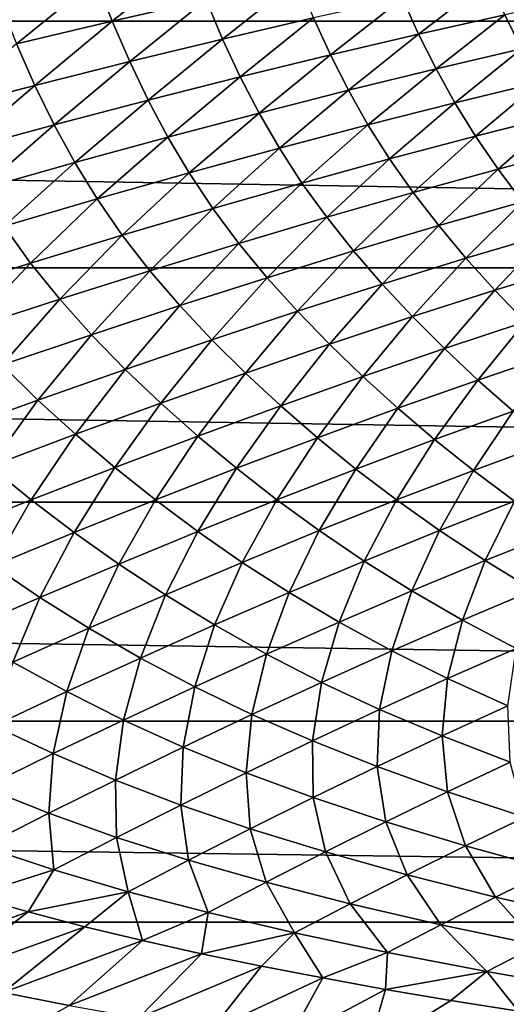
# Model space of a CAD drawing. Header units: metres. Extents: x -160 to 52, y -25 to 25.
# Tile 21 of 166: x -57.85 to -52.57, y -17.71 to -7.01. Entities that reach past the tile are written whole.
import ezdxf

# ---------------------------------------------------------------- set-up
doc = ezdxf.new("R2010")
doc.units = ezdxf.units.M
doc.layers.add('solid_509094_SW0001', color=7, linetype='CONTINUOUS')

msp = doc.modelspace()

# ---------------------------------------------------------------- linework, layer by layer
at = {"layer": 'solid_509094_SW0001'}
for points in [[(-159.199997, -4.25438, -24.12779), (-2.2, -4.25438, -24.12779), (-2.2, -7.026679, -23.470743)], [(-159.199997, -7.026679, -23.470743), (-159.199997, -4.25438, -24.12779), (-2.2, -7.026679, -23.470743)], [(-57.023712, -6.56906, 49.456272), (-56.848763, -7.024352, 49.271103), (-55.996052, -6.347424, 51.192604)], [(-56.848763, -7.024352, 49.271103), (-55.829857, -6.790895, 51.024498), (-55.996052, -6.347424, 51.192604)], [(-58.076408, -6.804801, 47.776321), (-57.891148, -7.271819, 47.574406), (-57.023712, -6.56906, 49.456272)], [(-57.891148, -7.271819, 47.574406), (-56.848763, -7.024352, 49.271103), (-57.023712, -6.56906, 49.456272)], [(-55.829857, -6.790895, 51.024498), (-55.650127, -7.22026, 50.854763), (-54.834538, -6.571978, 52.837074)], [(-55.650127, -7.22026, 50.854763), (-54.662598, -6.990396, 52.685989), (-54.834538, -6.571978, 52.837074)], [(-53.697495, -6.775228, 54.579517), (-53.520363, -7.167286, 54.454163), (-52.755062, -6.575024, 56.538475)], [(-53.520363, -7.167286, 54.454163), (-52.583874, -6.957627, 56.431458), (-52.755062, -6.575024, 56.538475)], [(-56.848763, -7.024352, 49.271103), (-56.659821, -7.464504, 49.082874), (-55.829857, -6.790895, 51.024498)], [(-56.659821, -7.464504, 49.082874), (-55.650127, -7.22026, 50.854763), (-55.829857, -6.790895, 51.024498)], [(-54.662598, -6.990396, 52.685989), (-54.478645, -7.391998, 52.541683), (-53.697495, -6.775228, 54.579517)], [(-54.478645, -7.391998, 52.541683), (-53.520363, -7.167286, 54.454163), (-53.697495, -6.775228, 54.579517)], [(-52.583874, -6.957627, 56.431458), (-52.401482, -7.326172, 56.334705), (-51.669777, -6.763358, 58.476357)], [(-159.199997, -7.026679, -23.470743), (-2.2, -7.026679, -23.470743), (-2.2, -9.703955, -22.496294)], [(-159.199997, -9.703955, -22.496294), (-159.199997, -7.026679, -23.470743), (-2.2, -9.703955, -22.496294)], [(-57.891148, -7.271819, 47.574406), (-57.691368, -7.722645, 47.367992), (-56.848763, -7.024352, 49.271103)], [(-57.691368, -7.722645, 47.367992), (-56.659821, -7.464504, 49.082874), (-56.848763, -7.024352, 49.271103)], [(-55.650127, -7.22026, 50.854763), (-55.458195, -7.631358, 50.691269), (-54.662598, -6.990396, 52.685989)], [(-55.458195, -7.631358, 50.691269), (-54.478645, -7.391998, 52.541683), (-54.662598, -6.990396, 52.685989)], [(-53.520363, -7.167286, 54.454163), (-53.331924, -7.543727, 54.339405), (-52.583874, -6.957627, 56.431458)], [(-53.331924, -7.543727, 54.339405), (-52.401482, -7.326172, 56.334705), (-52.583874, -6.957627, 56.431458)], [(-58.744446, -7.994154, 45.707958), (-57.691368, -7.722645, 47.367992), (-57.891148, -7.271819, 47.574406)], [(-56.659821, -7.464504, 49.082874), (-56.458473, -7.884953, 48.900272), (-55.650127, -7.22026, 50.854763)], [(-56.458473, -7.884953, 48.900272), (-55.458195, -7.631358, 50.691269), (-55.650127, -7.22026, 50.854763)], [(-54.478645, -7.391998, 52.541683), (-54.283283, -7.776491, 52.408165), (-53.520363, -7.167286, 54.454163)], [(-54.283283, -7.776491, 52.408165), (-53.331924, -7.543727, 54.339405), (-53.520363, -7.167286, 54.454163)], [(-53.331924, -7.543727, 54.339405), (-53.127983, -7.910734, 54.23357), (-52.401482, -7.326172, 56.334705)], [(-53.127983, -7.910734, 54.23357), (-52.204411, -7.68615, 56.246517), (-52.401482, -7.326172, 56.334705)], [(-57.691368, -7.722645, 47.367992), (-57.478966, -8.152321, 47.166569), (-56.659821, -7.464504, 49.082874)], [(-57.478966, -8.152321, 47.166569), (-56.458473, -7.884953, 48.900272), (-56.659821, -7.464504, 49.082874)], [(-55.458195, -7.631358, 50.691269), (-55.254753, -8.023927, 50.538616), (-54.478645, -7.391998, 52.541683)], [(-55.254753, -8.023927, 50.538616), (-54.283283, -7.776491, 52.408165), (-54.478645, -7.391998, 52.541683)], [(-54.283283, -7.776491, 52.408165), (-54.071533, -8.150763, 52.283749), (-53.331924, -7.543727, 54.339405)], [(-54.071533, -8.150763, 52.283749), (-53.127983, -7.910734, 54.23357), (-53.331924, -7.543727, 54.339405)], [(-56.458473, -7.884953, 48.900272), (-56.245537, -8.285513, 48.728489), (-55.458195, -7.631358, 50.691269)], [(-56.245537, -8.285513, 48.728489), (-55.254753, -8.023927, 50.538616), (-55.458195, -7.631358, 50.691269)], [(-53.127983, -7.910734, 54.23357), (-52.903164, -8.274243, 54.134075), (-52.204411, -7.68615, 56.246517)], [(-52.903164, -8.274243, 54.134075), (-51.988247, -8.042795, 56.164402), (-52.204411, -7.68615, 56.246517)], [(-58.744446, -7.994154, 45.707958), (-58.519161, -8.432987, 45.488159), (-57.691368, -7.722645, 47.367992)], [(-58.519161, -8.432987, 45.488159), (-57.478966, -8.152321, 47.166569), (-57.691368, -7.722645, 47.367992)], [(-55.254753, -8.023927, 50.538616), (-55.034008, -8.405567, 50.395119), (-54.283283, -7.776491, 52.408165)], [(-55.034008, -8.405567, 50.395119), (-54.071533, -8.150763, 52.283749), (-54.283283, -7.776491, 52.408165)], [(-57.478966, -8.152321, 47.166569), (-57.25491, -8.560783, 46.975868), (-56.458473, -7.884953, 48.900272)], [(-57.25491, -8.560783, 46.975868), (-56.245537, -8.285513, 48.728489), (-56.458473, -7.884953, 48.900272)], [(-54.071533, -8.150763, 52.283749), (-53.837025, -8.521434, 52.165806), (-53.127983, -7.910734, 54.23357)], [(-53.837025, -8.521434, 52.165806), (-52.903164, -8.274243, 54.134075), (-53.127983, -7.910734, 54.23357)], [(-56.245537, -8.285513, 48.728489), (-56.014385, -8.67451, 48.565784), (-55.254753, -8.023927, 50.538616)], [(-56.014385, -8.67451, 48.565784), (-55.034008, -8.405567, 50.395119), (-55.254753, -8.023927, 50.538616)], [(-52.903164, -8.274243, 54.134075), (-52.65789, -8.632718, 54.042786), (-51.988247, -8.042795, 56.164402)], [(-52.65789, -8.632718, 54.042786), (-51.753334, -8.394757, 56.089741), (-51.988247, -8.042795, 56.164402)], [(-58.519161, -8.432987, 45.488159), (-58.282162, -8.849283, 45.27895), (-57.478966, -8.152321, 47.166569)], [(-58.282162, -8.849283, 45.27895), (-57.25491, -8.560783, 46.975868), (-57.478966, -8.152321, 47.166569)], [(-55.034008, -8.405567, 50.395119), (-54.788551, -8.783565, 50.258087), (-54.071533, -8.150763, 52.283749)], [(-54.788551, -8.783565, 50.258087), (-53.837025, -8.521434, 52.165806), (-54.071533, -8.150763, 52.283749)], [(-57.25491, -8.560783, 46.975868), (-57.011742, -8.957085, 46.79409), (-56.245537, -8.285513, 48.728489)], [(-57.011742, -8.957085, 46.79409), (-56.014385, -8.67451, 48.565784), (-56.245537, -8.285513, 48.728489)], [(-53.837025, -8.521434, 52.165806), (-53.58025, -8.886753, 52.056721), (-52.903164, -8.274243, 54.134075)], [(-53.58025, -8.886753, 52.056721), (-52.65789, -8.632718, 54.042786), (-52.903164, -8.274243, 54.134075)], [(-56.014385, -8.67451, 48.565784), (-55.756508, -9.059876, 48.409435), (-55.034008, -8.405567, 50.395119)], [(-55.756508, -9.059876, 48.409435), (-54.788551, -8.783565, 50.258087), (-55.034008, -8.405567, 50.395119)], [(-52.65789, -8.632718, 54.042786), (-52.39333, -8.986123, 53.960522), (-51.753334, -8.394757, 56.089741)], [(-54.788551, -8.783565, 50.258087), (-54.518959, -9.15593, 50.130478), (-53.837025, -8.521434, 52.165806)], [(-54.518959, -9.15593, 50.130478), (-53.58025, -8.886753, 52.056721), (-53.837025, -8.521434, 52.165806)], [(-58.282162, -8.849283, 45.27895), (-58.025173, -9.25282, 45.078423), (-57.25491, -8.560783, 46.975868)], [(-58.025173, -9.25282, 45.078423), (-57.011742, -8.957085, 46.79409), (-57.25491, -8.560783, 46.975868)], [(-53.58025, -8.886753, 52.056721), (-53.302818, -9.246336, 51.95779), (-52.65789, -8.632718, 54.042786)], [(-53.302818, -9.246336, 51.95779), (-52.39333, -8.986123, 53.960522), (-52.65789, -8.632718, 54.042786)], [(-57.011742, -8.957085, 46.79409), (-56.739796, -9.349794, 46.618439), (-56.014385, -8.67451, 48.565784)], [(-56.739796, -9.349794, 46.618439), (-55.756508, -9.059876, 48.409435), (-56.014385, -8.67451, 48.565784)], [(-55.756508, -9.059876, 48.409435), (-55.472591, -9.43937, 48.262962), (-54.788551, -8.783565, 50.258087)], [(-55.472591, -9.43937, 48.262962), (-54.518959, -9.15593, 50.130478), (-54.788551, -8.783565, 50.258087)], [(-58.025173, -9.25282, 45.078423), (-57.737339, -9.652792, 44.883709), (-57.011742, -8.957085, 46.79409)], [(-57.737339, -9.652792, 44.883709), (-56.739796, -9.349794, 46.618439), (-57.011742, -8.957085, 46.79409)], [(-54.518959, -9.15593, 50.130478), (-54.227303, -9.521917, 50.01408), (-53.58025, -8.886753, 52.056721)], [(-54.227303, -9.521917, 50.01408), (-53.302818, -9.246336, 51.95779), (-53.58025, -8.886753, 52.056721)], [(-56.739796, -9.349794, 46.618439), (-56.439884, -9.736403, 46.453037), (-55.756508, -9.059876, 48.409435)], [(-56.439884, -9.736403, 46.453037), (-55.472591, -9.43937, 48.262962), (-55.756508, -9.059876, 48.409435)], [(-53.302818, -9.246336, 51.95779), (-53.00626, -9.600414, 51.868683), (-52.39333, -8.986123, 53.960522)], [(-53.00626, -9.600414, 51.868683), (-52.110611, -9.334929, 53.886642), (-52.39333, -8.986123, 53.960522)], [(-55.472591, -9.43937, 48.262962), (-55.165203, -9.811867, 48.128704), (-54.518959, -9.15593, 50.130478)], [(-55.165203, -9.811867, 48.128704), (-54.227303, -9.521917, 50.01408), (-54.518959, -9.15593, 50.130478)], [(-58.7481, -9.968414, 43.203773), (-57.737339, -9.652792, 44.883709), (-58.025173, -9.25282, 45.078423)], [(-54.227303, -9.521917, 50.01408), (-53.915558, -9.881507, 49.908924), (-53.302818, -9.246336, 51.95779)], [(-53.915558, -9.881507, 49.908924), (-53.00626, -9.600414, 51.868683), (-53.302818, -9.246336, 51.95779)], [(-57.737339, -9.652792, 44.883709), (-57.419613, -10.046417, 44.699543), (-56.739796, -9.349794, 46.618439)], [(-57.419613, -10.046417, 44.699543), (-56.439884, -9.736403, 46.453037), (-56.739796, -9.349794, 46.618439)], [(-53.00626, -9.600414, 51.868683), (-52.692165, -9.949191, 51.787376), (-52.110611, -9.334929, 53.886642)], [(-52.692165, -9.949191, 51.787376), (-51.810955, -9.679453, 53.818993), (-52.110611, -9.334929, 53.886642)], [(-56.439884, -9.736403, 46.453037), (-56.115112, -10.115405, 46.300789), (-55.472591, -9.43937, 48.262962)], [(-56.115112, -10.115405, 46.300789), (-55.165203, -9.811867, 48.128704), (-55.472591, -9.43937, 48.262962)], [(-55.165203, -9.811867, 48.128704), (-54.836788, -10.177094, 48.007057), (-54.227303, -9.521917, 50.01408)], [(-54.836788, -10.177094, 48.007057), (-53.915558, -9.881507, 49.908924), (-54.227303, -9.521917, 50.01408)], [(-53.915558, -9.881507, 49.908924), (-53.585686, -10.234797, 49.813141), (-53.00626, -9.600414, 51.868683)], [(-53.585686, -10.234797, 49.813141), (-52.692165, -9.949191, 51.787376), (-53.00626, -9.600414, 51.868683)], [(-159.199997, -9.703955, -22.496294), (-2.2, -9.703955, -22.496294), (-2.2, -12.25, -21.217623)], [(-159.199997, -12.25, -21.217623), (-159.199997, -9.703955, -22.496294), (-2.2, -12.25, -21.217623)], [(-58.7481, -9.968414, 43.203773), (-58.41058, -10.368893, 43.001205), (-57.737339, -9.652792, 44.883709)], [(-58.41058, -10.368893, 43.001205), (-57.419613, -10.046417, 44.699543), (-57.737339, -9.652792, 44.883709)], [(-52.692165, -9.949191, 51.787376), (-52.361664, -10.29313, 51.71143), (-51.810955, -9.679453, 53.818993)], [(-57.419613, -10.046417, 44.699543), (-57.075661, -10.431807, 44.5294), (-56.439884, -9.736403, 46.453037)], [(-57.075661, -10.431807, 44.5294), (-56.115112, -10.115405, 46.300789), (-56.439884, -9.736403, 46.453037)], [(-56.115112, -10.115405, 46.300789), (-55.76841, -10.486271, 46.162476), (-55.165203, -9.811867, 48.128704)], [(-55.76841, -10.486271, 46.162476), (-54.836788, -10.177094, 48.007057), (-55.165203, -9.811867, 48.128704)], [(-54.836788, -10.177094, 48.007057), (-54.489697, -10.535045, 47.896347), (-53.915558, -9.881507, 49.908924)], [(-54.489697, -10.535045, 47.896347), (-53.585686, -10.234797, 49.813141), (-53.915558, -9.881507, 49.908924)], [(-58.41058, -10.368893, 43.001205), (-58.045521, -10.760459, 42.813488), (-57.419613, -10.046417, 44.699543)], [(-58.045521, -10.760459, 42.813488), (-57.075661, -10.431807, 44.5294), (-57.419613, -10.046417, 44.699543)], [(-53.585686, -10.234797, 49.813141), (-53.239109, -10.582158, 49.724392), (-52.692165, -9.949191, 51.787376)], [(-53.239109, -10.582158, 49.724392), (-52.361664, -10.29313, 51.71143), (-52.692165, -9.949191, 51.787376)], [(-57.075661, -10.431807, 44.5294), (-56.708942, -10.808186, 44.374477), (-56.115112, -10.115405, 46.300789)], [(-56.708942, -10.808186, 44.374477), (-55.76841, -10.486271, 46.162476), (-56.115112, -10.115405, 46.300789)], [(-55.76841, -10.486271, 46.162476), (-55.402546, -10.848896, 46.036633), (-54.836788, -10.177094, 48.007057)], [(-55.402546, -10.848896, 46.036633), (-54.489697, -10.535045, 47.896347), (-54.836788, -10.177094, 48.007057)], [(-54.489697, -10.535045, 47.896347), (-54.125645, -10.885998, 47.794346), (-53.585686, -10.234797, 49.813141)], [(-54.125645, -10.885998, 47.794346), (-53.239109, -10.582158, 49.724392), (-53.585686, -10.234797, 49.813141)], [(-53.239109, -10.582158, 49.724392), (-52.8764, -10.924262, 49.640118), (-52.361664, -10.29313, 51.71143)], [(-52.8764, -10.924262, 49.640118), (-52.01516, -10.632977, 51.63821), (-52.361664, -10.29313, 51.71143)], [(-58.045521, -10.760459, 42.813488), (-57.656929, -11.142105, 42.642242), (-57.075661, -10.431807, 44.5294)], [(-57.656929, -11.142105, 42.642242), (-56.708942, -10.808186, 44.374477), (-57.075661, -10.431807, 44.5294)], [(-56.708942, -10.808186, 44.374477), (-56.322647, -11.175364, 44.233524), (-55.76841, -10.486271, 46.162476)], [(-56.322647, -11.175364, 44.233524), (-55.402546, -10.848896, 46.036633), (-55.76841, -10.486271, 46.162476)], [(-55.402546, -10.848896, 46.036633), (-55.019539, -11.203476, 45.921169), (-54.489697, -10.535045, 47.896347)], [(-55.019539, -11.203476, 45.921169), (-54.125645, -10.885998, 47.794346), (-54.489697, -10.535045, 47.896347)], [(-54.125645, -10.885998, 47.794346), (-53.745388, -11.230544, 47.698586), (-53.239109, -10.582158, 49.724392)], [(-53.745388, -11.230544, 47.698586), (-52.8764, -10.924262, 49.640118), (-53.239109, -10.582158, 49.724392)], [(-52.8764, -10.924262, 49.640118), (-52.495312, -11.262405, 49.558037), (-52.01516, -10.632977, 51.63821)], [(-58.610973, -11.487529, 40.964687), (-57.656929, -11.142105, 42.642242), (-58.045521, -10.760459, 42.813488)], [(-57.656929, -11.142105, 42.642242), (-57.248425, -11.513576, 42.486427), (-56.708942, -10.808186, 44.374477)], [(-57.248425, -11.513576, 42.486427), (-56.322647, -11.175364, 44.233524), (-56.708942, -10.808186, 44.374477)], [(-56.322647, -11.175364, 44.233524), (-55.919102, -11.53346, 44.104603), (-55.402546, -10.848896, 46.036633)], [(-55.919102, -11.53346, 44.104603), (-55.019539, -11.203476, 45.921169), (-55.402546, -10.848896, 46.036633)], [(-55.019539, -11.203476, 45.921169), (-54.620319, -11.550515, 45.813713), (-54.125645, -10.885998, 47.794346)], [(-54.620319, -11.550515, 45.813713), (-53.745388, -11.230544, 47.698586), (-54.125645, -10.885998, 47.794346)], [(-53.745388, -11.230544, 47.698586), (-53.346554, -11.569926, 47.60688), (-52.8764, -10.924262, 49.640118)], [(-53.346554, -11.569926, 47.60688), (-52.495312, -11.262405, 49.558037), (-52.8764, -10.924262, 49.640118)], [(-58.610973, -11.487529, 40.964687), (-58.178394, -11.862891, 40.794487), (-57.656929, -11.142105, 42.642242)], [(-58.178394, -11.862891, 40.794487), (-57.248425, -11.513576, 42.486427), (-57.656929, -11.142105, 42.642242)], [(-57.248425, -11.513576, 42.486427), (-56.822681, -11.874927, 42.344265), (-56.322647, -11.175364, 44.233524)], [(-56.822681, -11.874927, 42.344265), (-55.919102, -11.53346, 44.104603), (-56.322647, -11.175364, 44.233524)], [(-55.919102, -11.53346, 44.104603), (-55.499439, -11.882896, 43.985439), (-55.019539, -11.203476, 45.921169)], [(-55.499439, -11.882896, 43.985439), (-54.620319, -11.550515, 45.813713), (-55.019539, -11.203476, 45.921169)], [(-54.620319, -11.550515, 45.813713), (-54.202389, -11.891193, 45.712185), (-53.745388, -11.230544, 47.698586)], [(-54.202389, -11.891193, 45.712185), (-53.346554, -11.569926, 47.60688), (-53.745388, -11.230544, 47.698586)], [(-53.346554, -11.569926, 47.60688), (-52.925465, -11.905554, 47.517334), (-52.495312, -11.262405, 49.558037)], [(-52.925465, -11.905554, 47.517334), (-52.0924, -11.598061, 49.476143), (-52.495312, -11.262405, 49.558037)], [(-58.178394, -11.862891, 40.794487), (-57.728683, -12.227074, 40.63953), (-57.248425, -11.513576, 42.486427)], [(-57.728683, -12.227074, 40.63953), (-56.822681, -11.874927, 42.344265), (-57.248425, -11.513576, 42.486427)], [(-56.822681, -11.874927, 42.344265), (-56.381012, -12.226512, 42.213585), (-55.919102, -11.53346, 44.104603)], [(-56.381012, -12.226512, 42.213585), (-55.499439, -11.882896, 43.985439), (-55.919102, -11.53346, 44.104603)], [(-55.499439, -11.882896, 43.985439), (-55.061012, -12.224791, 43.874062), (-54.620319, -11.550515, 45.813713)], [(-55.061012, -12.224791, 43.874062), (-54.202389, -11.891193, 45.712185), (-54.620319, -11.550515, 45.813713)], [(-54.202389, -11.891193, 45.712185), (-53.761829, -12.226846, 45.614811), (-53.346554, -11.569926, 47.60688)], [(-53.761829, -12.226846, 45.614811), (-52.925465, -11.905554, 47.517334), (-53.346554, -11.569926, 47.60688)], [(-52.925465, -11.905554, 47.517334), (-52.478336, -12.2385, 47.42857), (-52.0924, -11.598061, 49.476143)], [(-58.635536, -12.589122, 38.989742), (-57.728683, -12.227074, 40.63953), (-58.178394, -11.862891, 40.794487)], [(-57.728683, -12.227074, 40.63953), (-57.263367, -12.580381, 40.497757), (-56.822681, -11.874927, 42.344265)], [(-57.263367, -12.580381, 40.497757), (-56.381012, -12.226512, 42.213585), (-56.822681, -11.874927, 42.344265)], [(-56.381012, -12.226512, 42.213585), (-55.920635, -12.569385, 42.092525), (-55.499439, -11.882896, 43.985439)], [(-55.920635, -12.569385, 42.092525), (-55.061012, -12.224791, 43.874062), (-55.499439, -11.882896, 43.985439)], [(-55.061012, -12.224791, 43.874062), (-54.599655, -12.56039, 43.768829), (-54.202389, -11.891193, 45.712185)], [(-54.599655, -12.56039, 43.768829), (-53.761829, -12.226846, 45.614811), (-54.202389, -11.891193, 45.712185)], [(-53.761829, -12.226846, 45.614811), (-53.294674, -12.558397, 45.520393), (-52.925465, -11.905554, 47.517334)], [(-53.294674, -12.558397, 45.520393), (-52.478336, -12.2385, 47.42857), (-52.925465, -11.905554, 47.517334)], [(-159.199997, -12.25, -21.217623), (-2.2, -12.25, -21.217623), (-2.2, -14.630385, -19.652018)], [(-159.199997, -14.630385, -19.652018), (-159.199997, -12.25, -21.217623), (-2.2, -14.630385, -19.652018)], [(-58.635536, -12.589122, 38.989742), (-58.144855, -12.943548, 38.837528), (-57.728683, -12.227074, 40.63953)], [(-58.144855, -12.943548, 38.837528), (-57.263367, -12.580381, 40.497757), (-57.728683, -12.227074, 40.63953)], [(-57.263367, -12.580381, 40.497757), (-56.779526, -12.923817, 40.367401), (-56.381012, -12.226512, 42.213585)], [(-56.779526, -12.923817, 40.367401), (-55.920635, -12.569385, 42.092525), (-56.381012, -12.226512, 42.213585)], [(-55.920635, -12.569385, 42.092525), (-55.437126, -12.904714, 41.979568), (-55.061012, -12.224791, 43.874062)], [(-55.437126, -12.904714, 41.979568), (-54.599655, -12.56039, 43.768829), (-55.061012, -12.224791, 43.874062)], [(-54.599655, -12.56039, 43.768829), (-54.111217, -12.890471, 43.668728), (-53.761829, -12.226846, 45.614811)], [(-54.111217, -12.890471, 43.668728), (-53.294674, -12.558397, 45.520393), (-53.761829, -12.226846, 45.614811)], [(-53.294674, -12.558397, 45.520393), (-52.798309, -12.885661, 45.427826), (-52.478336, -12.2385, 47.42857)], [(-52.798309, -12.885661, 45.427826), (-52.002621, -12.568747, 47.339283), (-52.478336, -12.2385, 47.42857)], [(-58.144855, -12.943548, 38.837528), (-57.635967, -13.286945, 38.698483), (-57.263367, -12.580381, 40.497757)], [(-57.635967, -13.286945, 38.698483), (-56.779526, -12.923817, 40.367401), (-57.263367, -12.580381, 40.497757)], [(-56.779526, -12.923817, 40.367401), (-56.272469, -13.258475, 40.247055), (-55.920635, -12.569385, 42.092525)], [(-56.272469, -13.258475, 40.247055), (-55.437126, -12.904714, 41.979568), (-55.920635, -12.569385, 42.092525)], [(-55.437126, -12.904714, 41.979568), (-54.926144, -13.233115, 41.873886), (-54.599655, -12.56039, 43.768829)], [(-54.926144, -13.233115, 41.873886), (-54.111217, -12.890471, 43.668728), (-54.599655, -12.56039, 43.768829)], [(-54.111217, -12.890471, 43.668728), (-53.593018, -13.214669, 43.572845), (-53.294674, -12.558397, 45.520393)], [(-53.593018, -13.214669, 43.572845), (-52.798309, -12.885661, 45.427826), (-53.294674, -12.558397, 45.520393)], [(-52.798309, -12.885661, 45.427826), (-52.272156, -13.20688, 45.335884), (-52.002621, -12.568747, 47.339283)], [(-58.488552, -13.657634, 37.085197), (-57.635967, -13.286945, 38.698483), (-58.144855, -12.943548, 38.837528)], [(-57.635967, -13.286945, 38.698483), (-57.10392, -13.620357, 38.571281), (-56.779526, -12.923817, 40.367401)], [(-57.10392, -13.620357, 38.571281), (-56.272469, -13.258475, 40.247055), (-56.779526, -12.923817, 40.367401)], [(-56.272469, -13.258475, 40.247055), (-55.737656, -13.584832, 40.136066), (-55.437126, -12.904714, 41.979568)], [(-55.737656, -13.584832, 40.136066), (-54.926144, -13.233115, 41.873886), (-55.437126, -12.904714, 41.979568)], [(-54.926144, -13.233115, 41.873886), (-54.384937, -13.554062, 41.774761), (-54.111217, -12.890471, 43.668728)], [(-54.384937, -13.554062, 41.774761), (-53.593018, -13.214669, 43.572845), (-54.111217, -12.890471, 43.668728)], [(-53.593018, -13.214669, 43.572845), (-53.044598, -13.531048, 43.48016), (-52.798309, -12.885661, 45.427826)], [(-53.044598, -13.531048, 43.48016), (-52.272156, -13.20688, 45.335884), (-52.798309, -12.885661, 45.427826)], [(-57.10392, -13.620357, 38.571281), (-56.54398, -13.944132, 38.455441), (-56.272469, -13.258475, 40.247055)], [(-56.54398, -13.944132, 38.455441), (-55.737656, -13.584832, 40.136066), (-56.272469, -13.258475, 40.247055)], [(-55.737656, -13.584832, 40.136066), (-55.172287, -13.902199, 40.033905), (-54.926144, -13.233115, 41.873886)], [(-55.172287, -13.902199, 40.033905), (-54.384937, -13.554062, 41.774761), (-54.926144, -13.233115, 41.873886)], [(-54.384937, -13.554062, 41.774761), (-53.813183, -13.865437, 41.68137), (-53.593018, -13.214669, 43.572845)], [(-53.813183, -13.865437, 41.68137), (-53.044598, -13.531048, 43.48016), (-53.593018, -13.214669, 43.572845)], [(-53.044598, -13.531048, 43.48016), (-52.460705, -13.840528, 43.389008), (-52.272156, -13.20688, 45.335884)], [(-58.488552, -13.657634, 37.085197), (-57.930004, -13.989057, 36.95187), (-57.635967, -13.286945, 38.698483)], [(-57.930004, -13.989057, 36.95187), (-57.10392, -13.620357, 38.571281), (-57.635967, -13.286945, 38.698483)], [(-56.54398, -13.944132, 38.455441), (-55.953289, -14.257449, 38.350586), (-55.737656, -13.584832, 40.136066)], [(-55.953289, -14.257449, 38.350586), (-55.172287, -13.902199, 40.033905), (-55.737656, -13.584832, 40.136066)], [(-55.172287, -13.902199, 40.033905), (-54.576168, -14.208298, 39.939934), (-54.384937, -13.554062, 41.774761)], [(-54.576168, -14.208298, 39.939934), (-53.813183, -13.865437, 41.68137), (-54.384937, -13.554062, 41.774761)], [(-53.813183, -13.865437, 41.68137), (-53.20575, -14.167873, 41.592285), (-53.044598, -13.531048, 43.48016)], [(-53.20575, -14.167873, 41.592285), (-52.460705, -13.840528, 43.389008), (-53.044598, -13.531048, 43.48016)], [(-57.930004, -13.989057, 36.95187), (-57.343586, -14.309566, 36.831787), (-57.10392, -13.620357, 38.571281)], [(-57.343586, -14.309566, 36.831787), (-56.54398, -13.944132, 38.455441), (-57.10392, -13.620357, 38.571281)], [(-55.953289, -14.257449, 38.350586), (-55.33181, -14.557892, 38.256271), (-55.172287, -13.902199, 40.033905)], [(-55.33181, -14.557892, 38.256271), (-54.576168, -14.208298, 39.939934), (-55.172287, -13.902199, 40.033905)], [(-54.576168, -14.208298, 39.939934), (-53.944294, -14.503489, 39.85297), (-53.813183, -13.865437, 41.68137)], [(-53.944294, -14.503489, 39.85297), (-53.20575, -14.167873, 41.592285), (-53.813183, -13.865437, 41.68137)], [(-53.20575, -14.167873, 41.592285), (-52.552269, -14.464969, 41.505859), (-52.460705, -13.840528, 43.389008)], [(-58.135212, -14.679722, 35.264496), (-57.343586, -14.309566, 36.831787), (-57.930004, -13.989057, 36.95187)], [(-57.343586, -14.309566, 36.831787), (-56.726395, -14.618237, 36.724731), (-56.54398, -13.944132, 38.455441)], [(-56.726395, -14.618237, 36.724731), (-55.953289, -14.257449, 38.350586), (-56.54398, -13.944132, 38.455441)], [(-55.33181, -14.557892, 38.256271), (-54.674671, -14.845571, 38.171513), (-54.576168, -14.208298, 39.939934)], [(-54.674671, -14.845571, 38.171513), (-53.944294, -14.503489, 39.85297), (-54.576168, -14.208298, 39.939934)], [(-53.944294, -14.503489, 39.85297), (-53.266384, -14.791032, 39.771568), (-53.20575, -14.167873, 41.592285)], [(-53.266384, -14.791032, 39.771568), (-52.552269, -14.464969, 41.505859), (-53.20575, -14.167873, 41.592285)], [(-58.135212, -14.679722, 35.264496), (-57.490269, -14.983037, 35.155869), (-57.343586, -14.309566, 36.831787)], [(-57.490269, -14.983037, 35.155869), (-56.726395, -14.618237, 36.724731), (-57.343586, -14.309566, 36.831787)], [(-56.726395, -14.618237, 36.724731), (-56.078552, -14.912545, 36.630405), (-55.953289, -14.257449, 38.350586)], [(-56.078552, -14.912545, 36.630405), (-55.33181, -14.557892, 38.256271), (-55.953289, -14.257449, 38.350586)], [(-54.674671, -14.845571, 38.171513), (-53.971672, -15.123425, 38.095078), (-53.944294, -14.503489, 39.85297)], [(-53.971672, -15.123425, 38.095078), (-53.266384, -14.791032, 39.771568), (-53.944294, -14.503489, 39.85297)], [(-53.266384, -14.791032, 39.771568), (-52.526447, -15.077168, 39.696331), (-52.552269, -14.464969, 41.505859)], [(-159.199997, -14.630385, -19.652018), (-2.2, -14.630385, -19.652018), (-2.2, -16.81292, -17.820654)], [(-159.199997, -16.81292, -17.820654), (-159.199997, -14.630385, -19.652018), (-2.2, -16.81292, -17.820654)], [(-57.490269, -14.983037, 35.155869), (-56.815029, -15.270654, 35.061989), (-56.726395, -14.618237, 36.724731)], [(-56.815029, -15.270654, 35.061989), (-56.078552, -14.912545, 36.630405), (-56.726395, -14.618237, 36.724731)], [(-56.078552, -14.912545, 36.630405), (-55.395351, -15.192388, 36.548016), (-55.33181, -14.557892, 38.256271)], [(-55.395351, -15.192388, 36.548016), (-54.674671, -14.845571, 38.171513), (-55.33181, -14.557892, 38.256271)], [(-58.243599, -15.350319, 33.643513), (-57.490269, -14.983037, 35.155869), (-58.135212, -14.679722, 35.264496)], [(-55.395351, -15.192388, 36.548016), (-54.666668, -15.460412, 36.476501), (-54.674671, -14.845571, 38.171513)], [(-54.666668, -15.460412, 36.476501), (-53.971672, -15.123425, 38.095078), (-54.674671, -14.845571, 38.171513)], [(-53.971672, -15.123425, 38.095078), (-53.206676, -15.397637, 38.027351), (-53.266384, -14.791032, 39.771568)], [(-53.206676, -15.397637, 38.027351), (-52.526447, -15.077168, 39.696331), (-53.266384, -14.791032, 39.771568)], [(-56.815029, -15.270654, 35.061989), (-56.104958, -15.542291, 34.982224), (-56.078552, -14.912545, 36.630405)], [(-56.104958, -15.542291, 34.982224), (-55.395351, -15.192388, 36.548016), (-56.078552, -14.912545, 36.630405)], [(-58.243599, -15.350319, 33.643513), (-57.539883, -15.630609, 33.550655), (-57.490269, -14.983037, 35.155869)], [(-57.539883, -15.630609, 33.550655), (-56.815029, -15.270654, 35.061989), (-57.490269, -14.983037, 35.155869)], [(-53.206676, -15.397637, 38.027351), (-52.368347, -15.672334, 37.970478), (-52.526447, -15.077168, 39.696331)], [(-54.666668, -15.460412, 36.476501), (-53.876217, -15.722719, 36.416016), (-53.971672, -15.123425, 38.095078)], [(-53.876217, -15.722719, 36.416016), (-53.206676, -15.397637, 38.027351), (-53.971672, -15.123425, 38.095078)], [(-57.539883, -15.630609, 33.550655), (-56.80212, -15.893633, 33.473866), (-56.815029, -15.270654, 35.061989)], [(-56.80212, -15.893633, 33.473866), (-56.104958, -15.542291, 34.982224), (-56.815029, -15.270654, 35.061989)], [(-56.104958, -15.542291, 34.982224), (-55.350025, -15.800341, 34.915657), (-55.395351, -15.192388, 36.548016)], [(-55.350025, -15.800341, 34.915657), (-54.666668, -15.460412, 36.476501), (-55.395351, -15.192388, 36.548016)], [(-58.251766, -15.990762, 32.09605), (-57.539883, -15.630609, 33.550655), (-58.243599, -15.350319, 33.643513)], [(-53.876217, -15.722719, 36.416016), (-53.012581, -15.983562, 36.368248), (-53.206676, -15.397637, 38.027351)], [(-53.012581, -15.983562, 36.368248), (-52.368347, -15.672334, 37.970478), (-53.206676, -15.397637, 38.027351)], [(-55.350025, -15.800341, 34.915657), (-54.533791, -16.050806, 34.86216), (-54.666668, -15.460412, 36.476501)], [(-54.533791, -16.050806, 34.86216), (-53.876217, -15.722719, 36.416016), (-54.666668, -15.460412, 36.476501)], [(-56.80212, -15.893633, 33.473866), (-56.020405, -16.141567, 33.412331), (-56.104958, -15.542291, 34.982224)], [(-56.020405, -16.141567, 33.412331), (-55.350025, -15.800341, 34.915657), (-56.104958, -15.542291, 34.982224)], [(-58.251766, -15.990762, 32.09605), (-57.485474, -16.244761, 32.022671), (-57.539883, -15.630609, 33.550655)], [(-57.485474, -16.244761, 32.022671), (-56.80212, -15.893633, 33.473866), (-57.539883, -15.630609, 33.550655)], [(-54.533791, -16.050806, 34.86216), (-53.644726, -16.298019, 34.822964), (-53.876217, -15.722719, 36.416016)], [(-53.644726, -16.298019, 34.822964), (-53.012581, -15.983562, 36.368248), (-53.876217, -15.722719, 36.416016)], [(-53.012581, -15.983562, 36.368248), (-52.076954, -16.241535, 36.336491), (-52.368347, -15.672334, 37.970478)], [(-56.020405, -16.141567, 33.412331), (-55.178112, -16.380297, 33.365616), (-55.350025, -15.800341, 34.915657)], [(-55.178112, -16.380297, 33.365616), (-54.533791, -16.050806, 34.86216), (-55.350025, -15.800341, 34.915657)], [(-57.485474, -16.244761, 32.022671), (-56.67646, -16.48247, 31.966305), (-56.80212, -15.893633, 33.473866)], [(-56.67646, -16.48247, 31.966305), (-56.020405, -16.141567, 33.412331), (-56.80212, -15.893633, 33.473866)], [(-58.251766, -15.990762, 32.09605), (-58.375275, -16.528275, 30.646952), (-57.485474, -16.244761, 32.022671)], [(-53.644726, -16.298019, 34.822964), (-52.684231, -16.540834, 34.800854), (-53.012581, -15.983562, 36.368248)], [(-52.684231, -16.540834, 34.800854), (-52.076954, -16.241535, 36.336491), (-53.012581, -15.983562, 36.368248)], [(-56.67646, -16.48247, 31.966305), (-55.807899, -16.709633, 31.926189), (-56.020405, -16.141567, 33.412331)], [(-55.807899, -16.709633, 31.926189), (-55.178112, -16.380297, 33.365616), (-56.020405, -16.141567, 33.412331)], [(-55.178112, -16.380297, 33.365616), (-54.263596, -16.614193, 33.334446), (-54.533791, -16.050806, 34.86216)], [(-54.263596, -16.614193, 33.334446), (-53.644726, -16.298019, 34.822964), (-54.533791, -16.050806, 34.86216)], [(-57.485474, -16.244761, 32.022671), (-58.375275, -16.528275, 30.646952), (-57.763065, -16.703167, 30.603361)], [(-57.485474, -16.244761, 32.022671), (-57.763065, -16.703167, 30.603361), (-56.67646, -16.48247, 31.966305)], [(-52.684231, -16.540834, 34.800854), (-51.651596, -16.778767, 34.798553), (-52.076954, -16.241535, 36.336491)], [(-54.263596, -16.614193, 33.334446), (-53.278435, -16.842319, 33.321095), (-53.644726, -16.298019, 34.822964)], [(-53.278435, -16.842319, 33.321095), (-52.684231, -16.540834, 34.800854), (-53.644726, -16.298019, 34.822964)], [(-55.807899, -16.709633, 31.926189), (-54.867996, -16.930616, 31.902512), (-55.178112, -16.380297, 33.365616)], [(-54.867996, -16.930616, 31.902512), (-54.263596, -16.614193, 33.334446), (-55.178112, -16.380297, 33.365616)], [(-59.375881, -17.276178, 28.05789), (-57.763065, -16.703167, 30.603361), (-58.375275, -16.528275, 30.646952)], [(-56.67646, -16.48247, 31.966305), (-57.763065, -16.703167, 30.603361), (-57.145885, -16.86412, 30.570789)], [(-56.67646, -16.48247, 31.966305), (-57.145885, -16.86412, 30.570789), (-56.519535, -17.014397, 30.547821)], [(-56.67646, -16.48247, 31.966305), (-56.519535, -17.014397, 30.547821), (-55.807899, -16.709633, 31.926189)], [(-53.278435, -16.842319, 33.321095), (-52.221992, -17.06439, 33.327763), (-52.684231, -16.540834, 34.800854)], [(-52.221992, -17.06439, 33.327763), (-51.651596, -16.778767, 34.798553), (-52.684231, -16.540834, 34.800854)], [(-54.867996, -16.930616, 31.902512), (-53.858486, -17.144648, 31.897003), (-54.263596, -16.614193, 33.334446)], [(-53.858486, -17.144648, 31.897003), (-53.278435, -16.842319, 33.321095), (-54.263596, -16.614193, 33.334446)], [(-59.375881, -17.276178, 28.05789), (-58.719589, -17.43026, 28.025667), (-57.763065, -16.703167, 30.603361)], [(-58.719589, -17.43026, 28.025667), (-57.145885, -16.86412, 30.570789), (-57.763065, -16.703167, 30.603361)], [(-55.807899, -16.709633, 31.926189), (-56.519535, -17.014397, 30.547821), (-55.880722, -17.156534, 30.533369)], [(-55.807899, -16.709633, 31.926189), (-55.880722, -17.156534, 30.533369), (-54.867996, -16.930616, 31.902512)], [(-159.199997, -16.81292, -17.820654), (-2.2, -16.81292, -17.820654), (-2.2, -18.768089, -15.748297)], [(-159.199997, -18.768089, -15.748297), (-159.199997, -16.81292, -17.820654), (-2.2, -18.768089, -15.748297)], [(-58.719589, -17.43026, 28.025667), (-58.035854, -17.5765, 28.003912), (-57.145885, -16.86412, 30.570789)], [(-58.035854, -17.5765, 28.003912), (-56.519535, -17.014397, 30.547821), (-57.145885, -16.86412, 30.570789)], [(-53.858486, -17.144648, 31.897003), (-52.778782, -17.351589, 31.911314), (-53.278435, -16.842319, 33.321095)], [(-52.778782, -17.351589, 31.911314), (-52.221992, -17.06439, 33.327763), (-53.278435, -16.842319, 33.321095)], [(-54.867996, -16.930616, 31.902512), (-55.880722, -17.156534, 30.533369), (-55.226231, -17.292063, 30.526979)], [(-54.867996, -16.930616, 31.902512), (-55.226231, -17.292063, 30.526979), (-54.562855, -17.420218, 30.528429)], [(-54.867996, -16.930616, 31.902512), (-54.562855, -17.420218, 30.528429), (-53.858486, -17.144648, 31.897003)], [(-58.035854, -17.5765, 28.003912), (-57.316769, -17.717461, 27.99177), (-56.519535, -17.014397, 30.547821)], [(-57.316769, -17.717461, 27.99177), (-55.880722, -17.156534, 30.533369), (-56.519535, -17.014397, 30.547821)], [(-52.778782, -17.351589, 31.911314), (-51.626801, -17.551769, 31.946993), (-52.221992, -17.06439, 33.327763)], [(-57.316769, -17.717461, 27.99177), (-56.560795, -17.853699, 27.989046), (-55.880722, -17.156534, 30.533369)], [(-56.560795, -17.853699, 27.989046), (-55.226231, -17.292063, 30.526979), (-55.880722, -17.156534, 30.533369)], [(-53.858486, -17.144648, 31.897003), (-54.562855, -17.420218, 30.528429), (-53.879807, -17.543619, 30.537529)], [(-53.858486, -17.144648, 31.897003), (-53.879807, -17.543619, 30.537529), (-52.778782, -17.351589, 31.911314)], [(-56.560795, -17.853699, 27.989046), (-55.769382, -17.984823, 27.995857), (-55.226231, -17.292063, 30.526979)], [(-55.769382, -17.984823, 27.995857), (-54.562855, -17.420218, 30.528429), (-55.226231, -17.292063, 30.526979)], [(-55.769382, -17.984823, 27.995857), (-54.942402, -18.110838, 28.012224), (-54.562855, -17.420218, 30.528429)], [(-54.942402, -18.110838, 28.012224), (-53.879807, -17.543619, 30.537529), (-54.562855, -17.420218, 30.528429)], [(-52.778782, -17.351589, 31.911314), (-53.879807, -17.543619, 30.537529), (-53.169151, -17.663864, 30.554491)], [(-52.778782, -17.351589, 31.911314), (-53.169151, -17.663864, 30.554491), (-52.433949, -17.780512, 30.579409)], [(-52.778782, -17.351589, 31.911314), (-52.433949, -17.780512, 30.579409), (-51.626801, -17.551769, 31.946993)], [(-58.429077, -18.34544, 25.558708), (-57.316769, -17.717461, 27.99177), (-58.035854, -17.5765, 28.003912)], [(-54.942402, -18.110838, 28.012224), (-54.078949, -18.231939, 28.038126), (-53.879807, -17.543619, 30.537529)], [(-54.078949, -18.231939, 28.038126), (-53.169151, -17.663864, 30.554491), (-53.879807, -17.543619, 30.537529)], [(-54.078949, -18.231939, 28.038126), (-52.433949, -17.780512, 30.579409), (-53.169151, -17.663864, 30.554491)]]:
    msp.add_3dface(points, dxfattribs=at)

doc.saveas('drawing.dxf')
